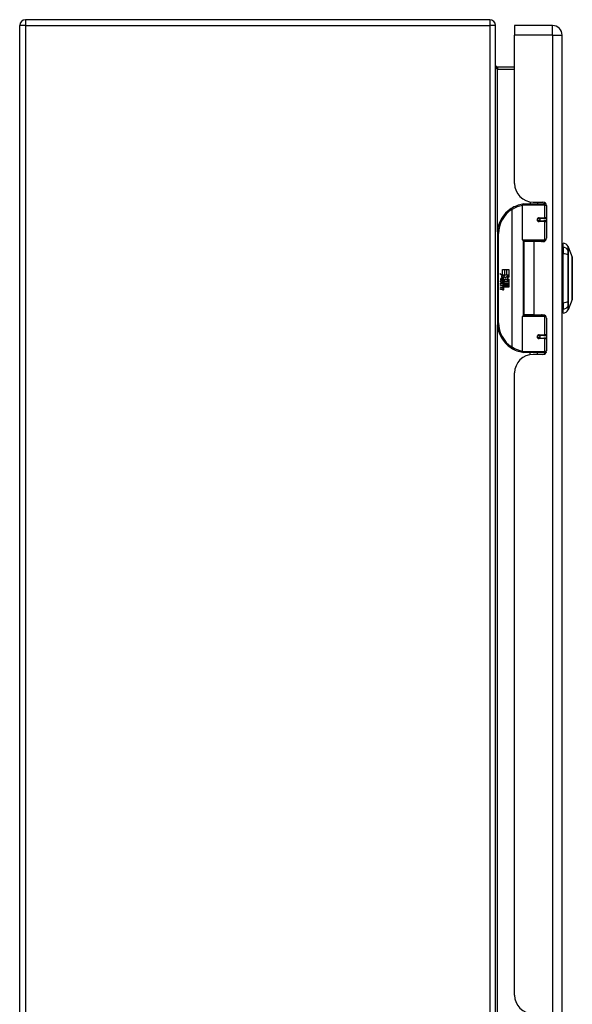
# Model space of a CAD drawing. Header units: inches. Extents: x 13 to 194, y 15 to 125.
# Tile 10 of 18: x 62 to 72, y 72 to 90. Entities that reach past the tile are written whole.
import ezdxf

# ---------------------------------------------------------------- set-up
doc = ezdxf.new("R2010")
doc.units = ezdxf.units.IN
doc.header["$LTSCALE"] = 12.41934
doc.header["$MEASUREMENT"] = 0
doc.layers.add('Visible Edges(ANSI)', color=7, linetype='Continuous', lineweight=25)
doc.layers.add('Visible Tangent Edges(ANSI)', color=7, linetype='Continuous', lineweight=25)

msp = doc.modelspace()

# ---------------------------------------------------------------- linework, layer by layer
at = {"layer": 'Visible Edges(ANSI)'}
for p, q in [((70.691, 89.894), (62.403, 89.894)), ((62.298, 51.761), (62.298, 89.789)), ((70.796, 51.761), (70.796, 89.789)), ((71.135, 89.789), (71.135, 89.618)), ((71.814, 89.789), (71.135, 89.789)), ((71.135, 86.967), (71.135, 89.618)), ((71.985, 51.931), (71.985, 89.618)), ((71.135, 89.046), (70.829, 89.046)), ((71.279, 85.961), (71.279, 86.582)), ((71.3, 86.603), (71.65, 86.603)), ((71.411, 86.64), (71.411, 86.603)), ((71.466, 86.636), (71.643, 86.636)), ((71.545, 86.636), (71.545, 86.603)), ((71.698, 86.603), (71.65, 86.603)), ((71.697, 86.605), (71.697, 86.603)), ((71.705, 86.573), (71.705, 85.992)), ((71.562, 86.343), (71.563, 86.341)), ((71.568, 86.341), (71.563, 86.341)), ((71.66, 86.344), (71.568, 86.344)), ((71.568, 86.298), (71.66, 86.298)), ((71.571, 86.341), (71.571, 86.343)), ((71.571, 86.3), (71.572, 86.298)), ((71.66, 86.344), (71.705, 86.344)), ((71.705, 86.298), (71.66, 86.298)), ((70.828, 86.072), (70.828, 84.478)), ((71.654, 85.944), (71.296, 85.944)), ((71.478, 85.929), (71.3, 85.929)), ((71.3, 85.929), (71.3, 84.621)), ((71.377, 85.944), (71.377, 85.929)), ((71.643, 85.929), (71.478, 85.929)), ((71.58, 85.944), (71.58, 85.929)), ((71.654, 85.944), (71.684, 85.944)), ((72.001, 85.83), (72.001, 85.902)), ((71.997, 85.7), (71.985, 85.7)), ((72.001, 85.83), (72.001, 85.712)), ((72.001, 84.838), (72.001, 85.712)), ((72.094, 85.839), (72.166, 85.654)), ((70.87, 85.358), (70.921, 85.331)), ((70.919, 85.311), (70.87, 85.358)), ((70.921, 85.434), (70.955, 85.434)), ((70.921, 85.331), (70.921, 85.434)), ((70.924, 85.33), (70.956, 85.313)), ((70.955, 85.33), (70.924, 85.33)), ((70.955, 85.434), (70.955, 85.33)), ((70.96, 85.434), (70.994, 85.434)), ((70.96, 85.33), (70.96, 85.434)), ((70.994, 85.33), (70.96, 85.33)), ((70.975, 85.29), (71.032, 85.33)), ((70.994, 85.434), (70.994, 85.33)), ((70.998, 85.33), (70.998, 85.434)), ((70.998, 85.434), (71.032, 85.434)), ((71.032, 85.33), (70.998, 85.33)), ((71.032, 85.434), (71.032, 85.292)), ((71.985, 85.382), (71.997, 85.382)), ((70.886, 85.227), (70.915, 85.201)), ((70.886, 85.21), (70.886, 85.227)), ((70.906, 85.195), (70.886, 85.21)), ((70.886, 85.185), (70.906, 85.193)), ((70.886, 85.168), (70.886, 85.185)), ((70.915, 85.182), (70.886, 85.168)), ((70.886, 85.16), (70.944, 85.15)), ((70.886, 85.146), (70.886, 85.16)), ((70.909, 85.142), (70.886, 85.146)), ((70.898, 85.233), (70.888, 85.233)), ((70.904, 85.309), (70.919, 85.311)), ((70.951, 85.276), (70.904, 85.309)), ((70.906, 85.193), (70.906, 85.195)), ((70.911, 85.226), (70.911, 85.265)), ((70.915, 85.201), (70.944, 85.216)), ((70.944, 85.156), (70.915, 85.182)), ((70.92, 85.263), (70.92, 85.238)), ((70.944, 85.198), (70.924, 85.19)), ((70.924, 85.19), (70.924, 85.188)), ((70.924, 85.188), (70.944, 85.174)), ((70.928, 85.188), (70.947, 85.196)), ((71.032, 85.188), (70.928, 85.188)), ((70.933, 85.139), (70.933, 85.136)), ((70.944, 85.138), (70.933, 85.139)), ((70.936, 85.183), (71.032, 85.183)), ((70.947, 85.175), (70.936, 85.183)), ((70.939, 85.268), (70.951, 85.276)), ((70.944, 85.216), (70.944, 85.198)), ((70.944, 85.174), (70.944, 85.156)), ((70.944, 85.15), (70.944, 85.138)), ((70.956, 85.313), (70.945, 85.311)), ((70.945, 85.311), (70.975, 85.29)), ((70.979, 85.259), (70.947, 85.237)), ((70.947, 85.22), (71.031, 85.22)), ((70.947, 85.196), (70.947, 85.22)), ((70.947, 85.152), (70.947, 85.175)), ((71.032, 85.152), (70.947, 85.152)), ((70.947, 85.147), (71.032, 85.147)), ((70.947, 85.134), (70.947, 85.147)), ((71.031, 85.22), (70.979, 85.259)), ((71.032, 85.292), (71.005, 85.274)), ((71.005, 85.274), (71.032, 85.259)), ((71.032, 85.259), (71.032, 85.188)), ((71.032, 85.183), (71.032, 85.152)), ((71.032, 85.147), (71.032, 85.116)), ((71.997, 85.168), (71.985, 85.168)), ((70.886, 85.124), (70.922, 85.118)), ((70.886, 85.11), (70.886, 85.124)), ((70.909, 85.106), (70.886, 85.11)), ((70.886, 85.089), (70.922, 85.082)), ((70.886, 85.075), (70.886, 85.089)), ((70.922, 85.068), (70.886, 85.075)), ((70.94, 85.135), (70.947, 85.134)), ((71.032, 85.116), (70.948, 85.116)), ((71.997, 84.851), (71.985, 84.851)), ((72.001, 84.838), (72.001, 84.72)), ((72.166, 84.896), (72.094, 84.711)), ((71.478, 84.621), (71.3, 84.621)), ((71.377, 84.606), (71.377, 84.621)), ((71.478, 84.621), (71.643, 84.621)), ((71.58, 84.606), (71.58, 84.621)), ((72.001, 84.648), (72.001, 84.72)), ((71.279, 83.968), (71.279, 84.589)), ((71.296, 84.606), (71.654, 84.606)), ((71.684, 84.606), (71.654, 84.606)), ((71.705, 84.559), (71.705, 83.977)), ((71.562, 84.207), (71.563, 84.209)), ((71.563, 84.209), (71.568, 84.209)), ((71.66, 84.253), (71.568, 84.253)), ((71.568, 84.207), (71.66, 84.207)), ((71.571, 84.25), (71.572, 84.253)), ((71.571, 84.209), (71.571, 84.207)), ((71.66, 84.253), (71.705, 84.253)), ((71.705, 84.207), (71.66, 84.207)), ((71.65, 83.947), (71.3, 83.947)), ((71.411, 83.91), (71.411, 83.947)), ((71.643, 83.914), (71.466, 83.914)), ((71.545, 83.914), (71.545, 83.947)), ((71.65, 83.947), (71.698, 83.947)), ((71.697, 83.947), (71.697, 83.945)), ((71.135, 72.467), (71.135, 83.583))]:
    msp.add_line(p, q, dxfattribs=at)
at = {"layer": 'Visible Edges(ANSI)', "flags": 128}
for points in [[(70.829, 89.046), (70.826, 89.046), (70.823, 89.047), (70.821, 89.047), (70.818, 89.048), (70.816, 89.049), (70.814, 89.05), (70.812, 89.051), (70.81, 89.052), (70.808, 89.053), (70.806, 89.055), (70.805, 89.056), (70.803, 89.058), (70.802, 89.06), (70.801, 89.061), (70.8, 89.063), (70.799, 89.065), (70.798, 89.066), (70.798, 89.068), (70.797, 89.07), (70.796, 89.072), (70.796, 89.074), (70.796, 89.075), (70.796, 89.077), (70.796, 89.079)], [(71.286, 86.598), (71.286, 86.598), (71.286, 86.598), (71.286, 86.598), (71.285, 86.598), (71.285, 86.598), (71.285, 86.598), (71.285, 86.598), (71.284, 86.598), (71.284, 86.598), (71.284, 86.598), (71.283, 86.597), (71.283, 86.597), (71.283, 86.597), (71.283, 86.597), (71.282, 86.597), (71.282, 86.597), (71.282, 86.597), (71.282, 86.597), (71.281, 86.597), (71.281, 86.597), (71.281, 86.597), (71.281, 86.597), (71.28, 86.597), (71.28, 86.597)], [(71.568, 86.298), (71.565, 86.298), (71.562, 86.298), (71.56, 86.299), (71.557, 86.3), (71.555, 86.302), (71.552, 86.304), (71.55, 86.306), (71.548, 86.309), (71.547, 86.311), (71.546, 86.314), (71.545, 86.317), (71.545, 86.321), (71.545, 86.324), (71.546, 86.327), (71.547, 86.33), (71.548, 86.332), (71.55, 86.335), (71.552, 86.337), (71.555, 86.339), (71.557, 86.341), (71.56, 86.342), (71.562, 86.343), (71.565, 86.343), (71.568, 86.344)], [(71.618, 85.929), (71.621, 85.93), (71.623, 85.931), (71.626, 85.932), (71.629, 85.933), (71.631, 85.934), (71.634, 85.935), (71.637, 85.935), (71.639, 85.936), (71.642, 85.937), (71.645, 85.938), (71.648, 85.938), (71.65, 85.939), (71.653, 85.94), (71.656, 85.94), (71.659, 85.941), (71.661, 85.941), (71.664, 85.942), (71.667, 85.942), (71.67, 85.942), (71.672, 85.943), (71.675, 85.943), (71.678, 85.943), (71.681, 85.944), (71.683, 85.944)], [(72.166, 84.898), (72.166, 84.898), (72.166, 84.9), (72.166, 84.902), (72.166, 84.905), (72.166, 84.909), (72.166, 84.914), (72.166, 84.92), (72.166, 84.927), (72.166, 84.934), (72.166, 84.942), (72.166, 84.952), (72.166, 84.961), (72.166, 84.972), (72.166, 84.983), (72.166, 84.995), (72.166, 85.008), (72.166, 85.022), (72.166, 85.036), (72.166, 85.05), (72.166, 85.065), (72.166, 85.081), (72.166, 85.097), (72.166, 85.113), (72.166, 85.13), (72.166, 85.148), (72.166, 85.165), (72.166, 85.183), (72.166, 85.201), (72.166, 85.22), (72.166, 85.238), (72.166, 85.256), (72.166, 85.275), (72.166, 85.294), (72.166, 85.312), (72.166, 85.331), (72.166, 85.349), (72.166, 85.367), (72.166, 85.385), (72.166, 85.402), (72.166, 85.42), (72.166, 85.437), (72.166, 85.453), (72.166, 85.469), (72.166, 85.485), (72.166, 85.5), (72.166, 85.515), (72.166, 85.529), (72.166, 85.542), (72.166, 85.555), (72.166, 85.567), (72.166, 85.578), (72.166, 85.589), (72.166, 85.599), (72.166, 85.608), (72.166, 85.616), (72.166, 85.624), (72.166, 85.63), (72.166, 85.636), (72.166, 85.641), (72.166, 85.645), (72.166, 85.648), (72.166, 85.65), (72.166, 85.652), (72.166, 85.652)], [(71.683, 84.606), (71.681, 84.607), (71.678, 84.607), (71.675, 84.607), (71.672, 84.607), (71.67, 84.608), (71.667, 84.608), (71.664, 84.609), (71.661, 84.609), (71.659, 84.61), (71.656, 84.61), (71.653, 84.611), (71.65, 84.611), (71.648, 84.612), (71.645, 84.613), (71.642, 84.613), (71.639, 84.614), (71.637, 84.615), (71.634, 84.616), (71.631, 84.616), (71.629, 84.617), (71.626, 84.618), (71.623, 84.619), (71.621, 84.62), (71.618, 84.621)], [(71.568, 84.207), (71.565, 84.207), (71.562, 84.207), (71.56, 84.208), (71.557, 84.209), (71.555, 84.211), (71.552, 84.213), (71.55, 84.215), (71.548, 84.218), (71.547, 84.221), (71.546, 84.223), (71.545, 84.227), (71.545, 84.23), (71.545, 84.233), (71.546, 84.236), (71.547, 84.239), (71.548, 84.242), (71.55, 84.244), (71.552, 84.246), (71.555, 84.248), (71.557, 84.25), (71.56, 84.251), (71.562, 84.252), (71.565, 84.252), (71.568, 84.253)], [(71.28, 83.953), (71.28, 83.953), (71.281, 83.953), (71.281, 83.953), (71.281, 83.953), (71.281, 83.953), (71.282, 83.953), (71.282, 83.953), (71.282, 83.953), (71.282, 83.953), (71.283, 83.953), (71.283, 83.953), (71.283, 83.953), (71.283, 83.953), (71.284, 83.953), (71.284, 83.953), (71.284, 83.953), (71.285, 83.953), (71.285, 83.953), (71.285, 83.953), (71.285, 83.952), (71.286, 83.952), (71.286, 83.952), (71.286, 83.952), (71.286, 83.952)]]:
    msp.add_lwpolyline(points, dxfattribs=at)
at = {"layer": 'Visible Edges(ANSI)'}
for centre in [(71.568, 86.321), (71.568, 84.23)]:
    msp.add_circle(centre, 0.0209, dxfattribs=at)
for centre, radius, start, end in [((62.403, 89.789), 0.105, 90, 180), ((70.691, 89.789), 0.105, 0, 90), ((71.814, 89.618), 0.171, 0, 90), ((71.466, 86.967), 0.331, 180, 270), ((71.359, 86.072), 0.531, 98.5081, 122.2377), ((71.3, 86.582), 0.0209, 90, 180), ((71.643, 86.573), 0.0627, 0, 90), ((71.359, 86.072), 0.531, 122.2377, 180), ((71.568, 86.321), 0.023, 279.147, 90), ((71.296, 85.961), 0.0167, 180, 270), ((71.643, 85.992), 0.0627, 270, 0), ((71.984, 85.778), 0.125, 29.7291, 82.0587), ((71.997, 85.72), 0.0209, 270, 281.537), ((72.084, 85.835), 0.0105, 21.2505, 29.7291), ((72.161, 85.652), 0.00523, 0.2088, 21.2505), ((71.997, 85.361), 0.0209, 78.463, 90), ((70.95, 85.252), 0.0645, 171.5605, 197.3343), ((70.907, 85.258), 0.021, 86.5646, 171.5605), ((70.928, 85.245), 0.0326, 154.6784, 202.5609), ((70.908, 85.255), 0.0102, 73.5261, 154.6784), ((70.906, 85.237), 0.0423, 44.1684, 86.5646), ((70.901, 85.094), 0.0494, 57.5992, 80), ((70.923, 85.253), 0.03, 246.1555, 293.8445), ((70.918, 85.245), 0.0178, 19.3797, 82.9975), ((70.925, 85.246), 0.0101, 241.4547, 321.1652), ((70.924, 85.247), 0.0116, 321.1652, 19.3797), ((70.928, 85.24), 0.0161, 293.8445, 355.0802), ((70.913, 85.244), 0.0317, 350.4085, 44.1684), ((70.913, 85.244), 0.0351, 347.079, 43.1785), ((71.997, 85.189), 0.0209, 270, 281.537), ((70.902, 85.057), 0.0494, 58.5584, 80.8257), ((70.924, 85.131), 0.0131, 260, 293.5571), ((70.924, 85.095), 0.0131, 259.9922, 293.5487), ((70.928, 85.098), 0.0306, 259, 288.4748), ((70.92, 85.124), 0.0134, 6.03, 57.5992), ((70.92, 85.088), 0.0134, 6.1027, 57.6083), ((70.927, 85.125), 0.00637, 293.5571, 6.03), ((70.929, 85.133), 0.0306, 273.6169, 286.9928), ((70.919, 85.079), 0.0261, 359.6788, 63.9508), ((70.927, 85.089), 0.00637, 293.5487, 6.1027), ((70.92, 85.114), 0.0255, 359.4776, 57.4114), ((70.934, 85.114), 0.0108, 286.9928, 359.4776), ((70.934, 85.079), 0.0112, 288.4748, 359.6788), ((70.923, 85.116), 0.0255, 358.7952, 46.5849), ((71.997, 84.83), 0.0209, 78.463, 90), ((72.161, 84.898), 0.00523, 338.7495, 359.7912), ((71.643, 84.559), 0.0627, 0, 90), ((71.984, 84.772), 0.125, 277.9413, 330.2709), ((72.084, 84.715), 0.0105, 330.2709, 338.7495), ((71.359, 84.478), 0.531, 180, 237.7623), ((71.296, 84.589), 0.0167, 90, 180), ((71.568, 84.23), 0.023, 270, 80.853), ((71.359, 84.478), 0.531, 237.7623, 261.4919), ((71.466, 83.583), 0.331, 90, 180), ((71.3, 83.968), 0.0209, 180, 270), ((71.643, 83.977), 0.0627, 270, 0), ((71.466, 72.467), 0.331, 180, 270)]:
    msp.add_arc(centre, radius, start, end, dxfattribs=at)
at = {"layer": 'Visible Tangent Edges(ANSI)'}
for p, q in [((62.403, 89.894), (62.403, 89.789)), ((70.691, 89.894), (70.691, 89.789)), ((62.403, 89.789), (62.298, 89.789)), ((62.403, 89.789), (70.691, 89.789)), ((62.403, 89.789), (62.403, 51.761)), ((70.691, 89.789), (70.691, 51.761)), ((70.796, 89.789), (70.691, 89.789)), ((71.814, 89.618), (71.814, 89.789)), ((71.814, 89.618), (71.135, 89.618)), ((71.814, 89.618), (71.814, 51.931)), ((71.814, 89.618), (71.985, 89.618)), ((70.829, 89.046), (70.829, 89.013)), ((70.829, 89.013), (71.135, 89.013)), ((70.829, 86.105), (70.829, 89.013)), ((71.67, 86.582), (71.279, 86.582)), ((71.664, 86.632), (71.664, 86.603)), ((71.67, 86.582), (71.705, 86.582)), ((71.67, 86.582), (71.67, 86.354)), ((71.075, 86.521), (71.086, 86.503)), ((71.086, 86.503), (71.086, 84.047)), ((71.086, 86.503), (71.09, 86.503)), ((71.09, 84.047), (71.09, 86.503)), ((71.573, 86.354), (71.67, 86.354)), ((71.67, 86.287), (71.573, 86.287)), ((71.705, 86.354), (71.67, 86.354)), ((71.67, 86.287), (71.67, 85.961)), ((71.67, 86.287), (71.705, 86.287)), ((70.828, 86.072), (70.848, 86.072)), ((70.848, 84.478), (70.848, 86.072)), ((71.279, 85.961), (71.67, 85.961)), ((71.287, 85.947), (71.287, 84.604)), ((71.478, 85.929), (71.478, 84.621)), ((71.664, 85.942), (71.664, 85.933)), ((71.697, 85.961), (71.67, 85.961)), ((71.997, 85.395), (71.997, 85.7)), ((72.094, 85.692), (72.094, 85.77)), ((72.094, 85.77), (72.094, 85.77)), ((72.094, 85.691), (72.094, 85.692)), ((71.997, 85.395), (71.985, 85.395)), ((71.985, 85.371), (71.997, 85.371)), ((71.997, 85.382), (71.997, 85.395)), ((71.997, 85.382), (71.997, 85.371)), ((71.997, 85.371), (71.997, 85.179)), ((71.997, 85.179), (71.985, 85.179)), ((71.985, 85.156), (71.997, 85.156)), ((71.997, 85.179), (71.997, 85.168)), ((71.997, 85.156), (71.997, 85.168)), ((71.997, 84.851), (71.997, 85.156)), ((72.094, 84.858), (72.094, 84.859)), ((72.094, 84.781), (72.094, 84.858)), ((71.664, 84.618), (71.664, 84.609)), ((72.094, 84.78), (72.094, 84.781)), ((70.848, 84.478), (70.828, 84.478)), ((70.829, 71.605), (70.829, 84.445)), ((71.67, 84.589), (71.279, 84.589)), ((71.67, 84.589), (71.697, 84.589)), ((71.67, 84.589), (71.67, 84.263)), ((71.573, 84.263), (71.67, 84.263)), ((71.705, 84.263), (71.67, 84.263)), ((71.67, 84.196), (71.573, 84.196)), ((71.67, 84.196), (71.67, 83.968)), ((71.67, 84.196), (71.705, 84.196)), ((71.086, 84.047), (71.075, 84.029)), ((71.09, 84.047), (71.086, 84.047)), ((71.279, 83.968), (71.67, 83.968)), ((71.664, 83.947), (71.664, 83.918)), ((71.705, 83.968), (71.67, 83.968))]:
    msp.add_line(p, q, dxfattribs=at)
at = {"layer": 'Visible Tangent Edges(ANSI)', "flags": 128}
for points in [[(70.796, 89.079), (70.796, 89.075), (70.796, 89.072), (70.796, 89.068), (70.796, 89.064), (70.797, 89.061), (70.798, 89.057), (70.798, 89.054), (70.799, 89.05), (70.8, 89.047), (70.801, 89.043), (70.802, 89.04), (70.803, 89.037), (70.805, 89.034), (70.806, 89.031), (70.808, 89.028), (70.81, 89.025), (70.812, 89.023), (70.814, 89.02), (70.816, 89.018), (70.818, 89.017), (70.821, 89.015), (70.823, 89.014), (70.826, 89.014), (70.829, 89.013)], [(71.573, 86.354), (71.569, 86.354), (71.564, 86.353), (71.56, 86.352), (71.556, 86.35), (71.552, 86.348), (71.549, 86.345), (71.546, 86.342), (71.543, 86.338), (71.541, 86.334), (71.539, 86.33), (71.538, 86.325), (71.538, 86.321), (71.538, 86.316), (71.539, 86.311), (71.541, 86.307), (71.543, 86.303), (71.546, 86.299), (71.549, 86.296), (71.552, 86.293), (71.556, 86.291), (71.56, 86.289), (71.564, 86.288), (71.569, 86.287), (71.573, 86.287)], [(71.684, 85.944), (71.679, 85.944), (71.675, 85.944), (71.67, 85.944), (71.666, 85.943), (71.662, 85.943), (71.657, 85.943), (71.653, 85.942), (71.648, 85.942), (71.644, 85.941), (71.64, 85.941), (71.635, 85.94), (71.631, 85.94), (71.626, 85.939), (71.622, 85.939), (71.618, 85.938), (71.613, 85.937), (71.609, 85.936), (71.605, 85.936), (71.601, 85.935), (71.596, 85.934), (71.592, 85.933), (71.588, 85.932), (71.584, 85.931), (71.579, 85.93)], [(72.093, 85.84), (72.093, 85.84), (72.093, 85.84), (72.093, 85.839), (72.093, 85.838), (72.093, 85.837), (72.093, 85.836), (72.093, 85.834), (72.093, 85.833), (72.093, 85.831), (72.093, 85.828), (72.093, 85.826), (72.093, 85.823), (72.093, 85.82), (72.093, 85.817), (72.093, 85.813), (72.093, 85.81), (72.093, 85.806), (72.093, 85.802), (72.093, 85.797), (72.093, 85.793), (72.093, 85.788), (72.093, 85.783), (72.093, 85.777), (72.093, 85.772)], [(72.093, 85.772), (72.093, 85.77), (72.093, 85.768), (72.093, 85.766), (72.093, 85.764), (72.093, 85.762), (72.093, 85.759), (72.093, 85.757), (72.093, 85.754), (72.093, 85.751), (72.093, 85.748), (72.093, 85.745), (72.093, 85.742), (72.093, 85.738), (72.093, 85.734), (72.093, 85.731), (72.093, 85.727), (72.093, 85.723), (72.093, 85.719), (72.093, 85.715), (72.093, 85.71), (72.093, 85.706), (72.093, 85.702), (72.093, 85.697), (72.093, 85.693)], [(72.093, 85.693), (72.093, 85.659), (72.093, 85.625), (72.093, 85.591), (72.093, 85.556), (72.093, 85.521), (72.093, 85.486), (72.093, 85.451), (72.093, 85.416), (72.093, 85.38), (72.093, 85.345), (72.093, 85.31), (72.093, 85.274), (72.093, 85.239), (72.093, 85.204), (72.093, 85.168), (72.093, 85.133), (72.093, 85.098), (72.093, 85.063), (72.093, 85.028), (72.093, 84.994), (72.093, 84.959), (72.093, 84.925), (72.093, 84.891), (72.093, 84.858)], [(72.094, 85.77), (72.094, 85.775), (72.094, 85.781), (72.094, 85.786), (72.094, 85.791), (72.094, 85.795), (72.094, 85.8), (72.094, 85.804), (72.094, 85.808), (72.094, 85.812), (72.094, 85.815), (72.094, 85.818), (72.094, 85.821), (72.094, 85.824), (72.094, 85.827), (72.094, 85.829), (72.094, 85.831), (72.094, 85.833), (72.094, 85.835), (72.094, 85.836), (72.094, 85.837), (72.094, 85.838), (72.094, 85.838), (72.094, 85.839), (72.094, 85.839)], [(72.094, 84.859), (72.094, 84.892), (72.094, 84.926), (72.094, 84.96), (72.094, 84.994), (72.094, 85.029), (72.094, 85.064), (72.094, 85.098), (72.094, 85.133), (72.094, 85.169), (72.094, 85.204), (72.094, 85.239), (72.094, 85.274), (72.094, 85.31), (72.094, 85.345), (72.094, 85.38), (72.094, 85.416), (72.094, 85.451), (72.094, 85.486), (72.094, 85.521), (72.094, 85.555), (72.094, 85.59), (72.094, 85.624), (72.094, 85.658), (72.094, 85.691)], [(72.166, 85.654), (72.166, 85.654), (72.166, 85.654), (72.166, 85.653), (72.166, 85.652), (72.166, 85.65), (72.166, 85.648), (72.166, 85.646), (72.166, 85.644), (72.166, 85.641), (72.166, 85.638), (72.166, 85.635), (72.166, 85.632), (72.166, 85.628), (72.166, 85.623), (72.166, 85.619), (72.166, 85.614), (72.166, 85.609), (72.166, 85.604), (72.166, 85.598), (72.166, 85.593), (72.166, 85.587), (72.166, 85.58), (72.166, 85.574), (72.166, 85.567)], [(72.166, 85.567), (72.166, 85.565), (72.166, 85.563), (72.166, 85.561), (72.166, 85.559), (72.166, 85.557), (72.166, 85.555), (72.166, 85.553), (72.166, 85.551), (72.166, 85.549), (72.166, 85.547), (72.166, 85.545), (72.166, 85.543), (72.166, 85.541), (72.166, 85.539), (72.166, 85.537), (72.166, 85.534), (72.166, 85.532), (72.166, 85.53), (72.166, 85.528), (72.166, 85.526), (72.166, 85.524), (72.166, 85.521), (72.166, 85.519), (72.166, 85.517)], [(72.166, 85.517), (72.166, 85.5), (72.166, 85.482), (72.166, 85.463), (72.166, 85.444), (72.166, 85.424), (72.166, 85.404), (72.166, 85.383), (72.166, 85.362), (72.166, 85.34), (72.166, 85.319), (72.166, 85.297), (72.166, 85.275), (72.166, 85.253), (72.166, 85.231), (72.166, 85.21), (72.166, 85.188), (72.166, 85.167), (72.166, 85.146), (72.166, 85.126), (72.166, 85.106), (72.166, 85.087), (72.166, 85.068), (72.166, 85.051), (72.166, 85.033)], [(72.166, 85.033), (72.166, 85.031), (72.166, 85.029), (72.166, 85.027), (72.166, 85.024), (72.166, 85.022), (72.166, 85.02), (72.166, 85.018), (72.166, 85.016), (72.166, 85.014), (72.166, 85.011), (72.166, 85.009), (72.166, 85.007), (72.166, 85.005), (72.166, 85.003), (72.166, 85.001), (72.166, 84.999), (72.166, 84.997), (72.166, 84.995), (72.166, 84.993), (72.166, 84.991), (72.166, 84.989), (72.166, 84.987), (72.166, 84.985), (72.166, 84.983)], [(72.166, 84.983), (72.166, 84.977), (72.166, 84.97), (72.166, 84.964), (72.166, 84.958), (72.166, 84.952), (72.166, 84.946), (72.166, 84.941), (72.166, 84.936), (72.166, 84.931), (72.166, 84.927), (72.166, 84.923), (72.166, 84.919), (72.166, 84.915), (72.166, 84.912), (72.166, 84.909), (72.166, 84.906), (72.166, 84.904), (72.166, 84.902), (72.166, 84.9), (72.166, 84.899), (72.166, 84.897), (72.166, 84.897), (72.166, 84.896), (72.166, 84.896)], [(72.093, 84.858), (72.093, 84.853), (72.093, 84.849), (72.093, 84.844), (72.093, 84.84), (72.093, 84.836), (72.093, 84.831), (72.093, 84.827), (72.093, 84.823), (72.093, 84.82), (72.093, 84.816), (72.093, 84.812), (72.093, 84.809), (72.093, 84.805), (72.093, 84.802), (72.093, 84.799), (72.093, 84.796), (72.093, 84.793), (72.093, 84.791), (72.093, 84.788), (72.093, 84.786), (72.093, 84.784), (72.093, 84.782), (72.093, 84.78), (72.093, 84.778)], [(71.579, 84.621), (71.584, 84.619), (71.588, 84.618), (71.592, 84.617), (71.596, 84.616), (71.601, 84.616), (71.605, 84.615), (71.609, 84.614), (71.613, 84.613), (71.618, 84.612), (71.622, 84.612), (71.626, 84.611), (71.631, 84.61), (71.635, 84.61), (71.64, 84.609), (71.644, 84.609), (71.648, 84.608), (71.653, 84.608), (71.657, 84.608), (71.662, 84.607), (71.666, 84.607), (71.67, 84.607), (71.675, 84.606), (71.679, 84.606), (71.684, 84.606)], [(72.093, 84.778), (72.093, 84.773), (72.093, 84.768), (72.093, 84.763), (72.093, 84.758), (72.093, 84.753), (72.093, 84.749), (72.093, 84.744), (72.093, 84.741), (72.093, 84.737), (72.093, 84.733), (72.093, 84.73), (72.093, 84.727), (72.093, 84.724), (72.093, 84.722), (72.093, 84.72), (72.093, 84.718), (72.093, 84.716), (72.093, 84.714), (72.093, 84.713), (72.093, 84.712), (72.093, 84.711), (72.093, 84.71), (72.093, 84.71), (72.093, 84.71)], [(72.094, 84.711), (72.094, 84.711), (72.094, 84.712), (72.094, 84.712), (72.094, 84.713), (72.094, 84.714), (72.094, 84.716), (72.094, 84.717), (72.094, 84.719), (72.094, 84.721), (72.094, 84.723), (72.094, 84.726), (72.094, 84.729), (72.094, 84.732), (72.094, 84.735), (72.094, 84.739), (72.094, 84.742), (72.094, 84.746), (72.094, 84.75), (72.094, 84.755), (72.094, 84.76), (72.094, 84.764), (72.094, 84.77), (72.094, 84.775), (72.094, 84.78)], [(71.573, 84.263), (71.569, 84.263), (71.564, 84.262), (71.56, 84.261), (71.556, 84.259), (71.552, 84.257), (71.549, 84.254), (71.546, 84.251), (71.543, 84.247), (71.541, 84.243), (71.539, 84.239), (71.538, 84.234), (71.538, 84.23), (71.538, 84.225), (71.539, 84.221), (71.541, 84.216), (71.543, 84.212), (71.546, 84.209), (71.549, 84.205), (71.552, 84.203), (71.556, 84.2), (71.56, 84.198), (71.564, 84.197), (71.569, 84.196), (71.573, 84.196)]]:
    msp.add_lwpolyline(points, dxfattribs=at)
at = {"layer": 'Visible Tangent Edges(ANSI)'}
for centre, start, end in [((71.363, 86.072), 99.4349, 122.2377), ((71.359, 86.072), 122.2377, 180), ((71.359, 84.478), 180, 237.7623), ((71.363, 84.478), 237.7623, 260.5651)]:
    msp.add_arc(centre, 0.51, start, end, dxfattribs=at)
for centre, major_axis, ratio, start_param, end_param in [((71.283, 86.576), (-0.0031, 0.0207), 0.187781, 5.698095, 6.283185), ((71.65, 86.582), (0, 0.0209), 0.965926, 4.712389, 6.283185), ((71.086, 86.503), (-0.0112, 0.0177), 0.161367, 4.610972, 6.283185), ((71.568, 86.354), (0, -0.0105), 0.476565, 0, 1.570796), ((71.568, 86.287), (0, 0.0105), 0.476565, 4.712389, 6.283185), ((71.66, 86.354), (0, -0.0105), 0.965926, 0, 1.570796), ((71.66, 86.287), (0, 0.0105), 0.965926, 4.712389, 6.283185), ((71.654, 85.961), (0, -0.0167), 0.965926, 0, 1.570796), ((71.984, 85.712), (0.125, 0), 0.946806, 0.522838, 1.432195), ((71.984, 85.672), (-0.125, 0), 0.321806, 3.66443, 4.573787), ((72.084, 85.767), (0.0105, -0.0001), 0.948405, 0.290838, 0.531485), ((72.084, 85.691), (0.0105, 0), 0.317047, 0.281217, 0.521863), ((71.997, 85.4), (0.0209, 0), 0.281534, 4.712389, 4.913747), ((71.997, 85.361), (0.0209, 0), 0.5, 1.369438, 1.570796), ((71.997, 85.189), (-0.0209, 0), 0.5, 1.570796, 1.772154), ((71.997, 85.15), (0.0209, 0), 0.281534, 1.369438, 1.570796), ((71.984, 84.878), (0.125, 0), 0.321806, 4.850991, 5.760348), ((72.084, 84.859), (0.0105, 0), 0.317047, 5.761322, 6.001968), ((71.984, 84.838), (0.125, 0), 0.946806, 4.850991, 5.760348), ((72.084, 84.783), (0.0105, 0.0001), 0.948405, 5.751701, 5.992347), ((71.654, 84.589), (0, 0.0167), 0.965926, 4.712389, 6.283185), ((71.568, 84.263), (0, -0.0105), 0.476565, 0, 1.570796), ((71.66, 84.263), (0, -0.0105), 0.965926, 0, 1.570796), ((71.568, 84.196), (0, 0.0105), 0.476565, 4.712389, 6.283185), ((71.66, 84.196), (0, 0.0105), 0.965926, 4.712389, 6.283185), ((71.086, 84.047), (-0.0112, -0.0177), 0.161367, 0, 1.672214), ((71.283, 83.974), (-0.0031, -0.0207), 0.187781, 0, 0.58509), ((71.65, 83.968), (0, -0.0209), 0.965926, 0, 1.570796)]:
    msp.add_ellipse(centre, major_axis=major_axis, ratio=ratio, start_param=start_param, end_param=end_param, dxfattribs=at)

doc.saveas('drawing.dxf')
